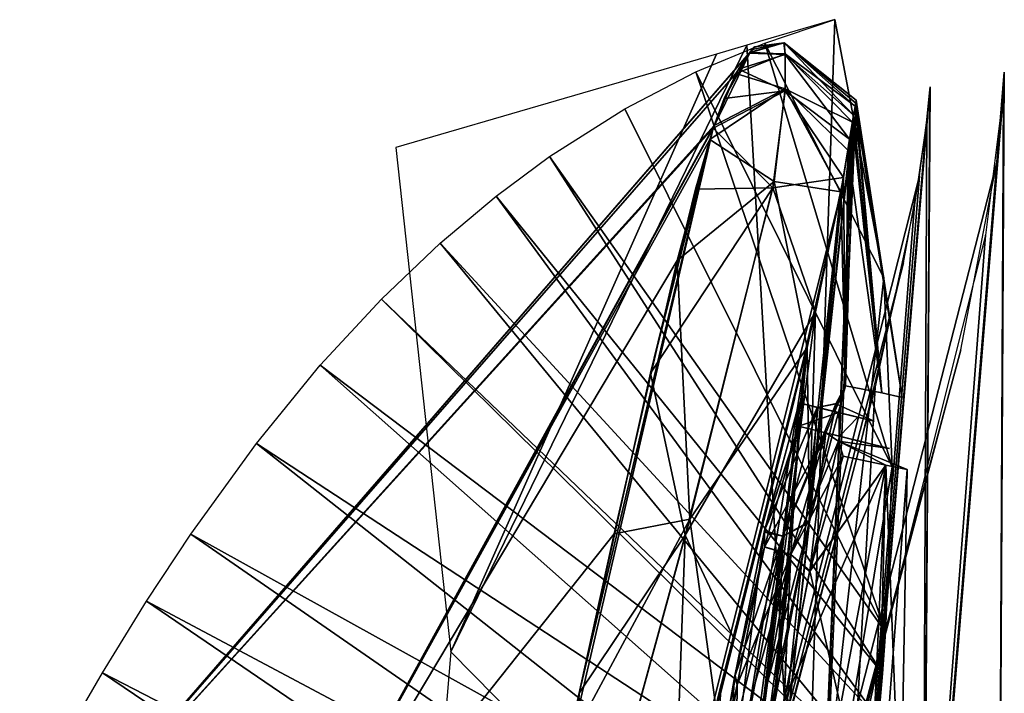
# Model space of a CAD drawing. Header units: millimetres. Extents: x -12 to 310, y -379 to 242.
# Tile 247 of 256: x 149 to 162, y 233 to 242. Entities that reach past the tile are written whole.
import ezdxf

# ---------------------------------------------------------------- set-up
doc = ezdxf.new("R2010")
doc.units = ezdxf.units.MM
doc.header["$LTSCALE"] = 65.185185
for name, color, linetype in [('5150', 7, 'CONTINUOUS'), ('5151', 7, 'CONTINUOUS'), ('5152', 7, 'CONTINUOUS'), ('5154', 7, 'CONTINUOUS'), ('5155', 7, 'CONTINUOUS'), ('5156', 7, 'CONTINUOUS'), ('5162', 7, 'CONTINUOUS'), ('5163', 7, 'CONTINUOUS'), ('5164', 7, 'CONTINUOUS'), ('5174', 7, 'CONTINUOUS'), ('5178', 7, 'CONTINUOUS'), ('5180', 7, 'CONTINUOUS'), ('5181', 7, 'CONTINUOUS'), ('5182', 7, 'CONTINUOUS'), ('5183', 7, 'CONTINUOUS'), ('5184', 7, 'CONTINUOUS'), ('5185', 7, 'CONTINUOUS'), ('5761', 7, 'CONTINUOUS'), ('5762', 7, 'CONTINUOUS'), ('5763', 7, 'CONTINUOUS'), ('5765', 7, 'CONTINUOUS'), ('5767', 7, 'CONTINUOUS')]:
    doc.layers.add(name, color=color, linetype=linetype)

msp = doc.modelspace()

# ---------------------------------------------------------------- linework, layer by layer
at = {"layer": '5150', "linetype": 'CONTINUOUS'}
for points in [[(158.938, 241.206, -161.242), (158.976, 241.251, -163.141), (158.946, 241.215, -172.302), (158.938, 241.206, -161.242)], [(158.946, 241.215, -172.302), (158.976, 241.251, -163.141), (159.004, 241.283, -167.748), (158.946, 241.215, -172.302)], [(149.357, 230.169, -159.904), (158.761, 240.933, -156.056), (158.938, 241.206, -161.242), (149.357, 230.169, -159.904)], [(149.357, 230.169, -159.904), (158.938, 241.206, -161.242), (149.372, 230.187, -174.013), (149.357, 230.169, -159.904)], [(149.372, 230.187, -174.013), (158.938, 241.206, -161.242), (158.946, 241.215, -172.302), (149.372, 230.187, -174.013)], [(149.372, 230.187, -174.013), (158.946, 241.215, -172.302), (158.464, 240.215, -183.252), (149.372, 230.187, -174.013)], [(158.464, 240.215, -183.252), (158.946, 241.215, -172.302), (158.605, 240.605, -180.859), (158.464, 240.215, -183.252)], [(158.605, 240.605, -180.859), (158.946, 241.215, -172.302), (158.796, 240.993, -177.044), (158.605, 240.605, -180.859)], [(158.946, 241.215, -172.302), (158.935, 241.201, -172.796), (158.796, 240.993, -177.044), (158.946, 241.215, -172.302)], [(158.476, 240.253, -150.832), (158.761, 240.933, -156.056), (149.357, 230.169, -159.904), (158.476, 240.253, -150.832)], [(151.869, 228.219, -148.541), (158.476, 240.253, -150.832), (149.357, 230.169, -159.904), (151.869, 228.219, -148.541)], [(151.864, 228.177, -185.369), (149.372, 230.187, -174.013), (158.464, 240.215, -183.252), (151.864, 228.177, -185.369)], [(151.864, 228.177, -185.369), (158.464, 240.215, -183.252), (156.081, 229.949, -192.297), (151.864, 228.177, -185.369)], [(158.476, 240.253, -150.832), (151.869, 228.219, -148.541), (158.417, 240.07, -149.911), (158.476, 240.253, -150.832)], [(156.081, 229.949, -192.297), (158.464, 240.215, -183.252), (156.704, 232.795, -191.838), (156.081, 229.949, -192.297)], [(156.704, 232.795, -191.838), (158.464, 240.215, -183.252), (157.641, 237, -190.173), (156.704, 232.795, -191.838)], [(158.464, 240.215, -183.252), (158.23, 239.414, -186.506), (157.641, 237, -190.173), (158.464, 240.215, -183.252)], [(158.417, 240.07, -149.911), (151.869, 228.219, -148.541), (157.99, 238.481, -145.317), (158.417, 240.07, -149.911)], [(157.99, 238.481, -145.317), (151.869, 228.219, -148.541), (157.163, 234.891, -142.623), (157.99, 238.481, -145.317)], [(157.163, 234.891, -142.623), (151.869, 228.219, -148.541), (156.547, 232.081, -141.901), (157.163, 234.891, -142.623)]]:
    msp.add_3dface(points, dxfattribs=at)
at = {"layer": '5151', "linetype": 'CONTINUOUS'}
for points in [[(158.976, 241.251, -163.141), (158.938, 241.206, -161.242), (159.391, 241.338, -164.124), (158.976, 241.251, -163.141)], [(158.938, 241.206, -161.242), (159.408, 241.193, -158.272), (159.391, 241.338, -164.124), (158.938, 241.206, -161.242)], [(158.946, 241.215, -172.302), (159.004, 241.283, -167.748), (159.392, 241.336, -169.971), (158.946, 241.215, -172.302)], [(158.946, 241.215, -172.302), (159.392, 241.336, -169.971), (159.409, 241.184, -175.824), (158.946, 241.215, -172.302)], [(159.004, 241.283, -167.748), (158.976, 241.251, -163.141), (159.391, 241.338, -164.124), (159.004, 241.283, -167.748)], [(159.004, 241.283, -167.748), (159.391, 241.338, -164.124), (159.392, 241.336, -169.971), (159.004, 241.283, -167.748)], [(159.391, 241.338, -164.124), (159.408, 241.193, -158.272), (160.326, 240.504, -161.601), (159.391, 241.338, -164.124)], [(159.392, 241.336, -169.971), (159.391, 241.338, -164.124), (160.341, 240.584, -166.114), (159.392, 241.336, -169.971)], [(160.341, 240.584, -166.114), (159.391, 241.338, -164.124), (160.326, 240.504, -161.601), (160.341, 240.584, -166.114)], [(159.409, 241.184, -175.824), (159.392, 241.336, -169.971), (160.305, 240.386, -175.107), (159.409, 241.184, -175.824)], [(160.305, 240.386, -175.107), (159.392, 241.336, -169.971), (160.333, 240.546, -170.67), (160.305, 240.386, -175.107)], [(160.333, 240.546, -170.67), (159.392, 241.336, -169.971), (160.341, 240.584, -166.114), (160.333, 240.546, -170.67)], [(158.938, 241.206, -161.242), (158.761, 240.933, -156.056), (159.408, 241.193, -158.272), (158.938, 241.206, -161.242)], [(158.761, 240.933, -156.056), (159.408, 240.734, -152.405), (159.408, 241.193, -158.272), (158.761, 240.933, -156.056)], [(158.796, 240.993, -177.044), (158.935, 241.201, -172.796), (159.409, 241.184, -175.824), (158.796, 240.993, -177.044)], [(158.796, 240.993, -177.044), (159.409, 241.184, -175.824), (159.407, 240.707, -181.691), (158.796, 240.993, -177.044)], [(158.935, 241.201, -172.796), (158.946, 241.215, -172.302), (159.409, 241.184, -175.824), (158.935, 241.201, -172.796)], [(159.407, 240.707, -181.691), (159.409, 241.184, -175.824), (160.254, 240.072, -179.26), (159.407, 240.707, -181.691)], [(159.408, 241.193, -158.272), (159.408, 240.734, -152.405), (160.291, 240.297, -157.296), (159.408, 241.193, -158.272)], [(160.326, 240.504, -161.601), (159.408, 241.193, -158.272), (160.291, 240.297, -157.296), (160.326, 240.504, -161.601)], [(160.254, 240.072, -179.26), (159.409, 241.184, -175.824), (160.305, 240.386, -175.107), (160.254, 240.072, -179.26)], [(158.605, 240.605, -180.859), (158.796, 240.993, -177.044), (159.407, 240.707, -181.691), (158.605, 240.605, -180.859)], [(158.761, 240.933, -156.056), (158.476, 240.253, -150.832), (159.408, 240.734, -152.405), (158.761, 240.933, -156.056)], [(158.476, 240.253, -150.832), (158.417, 240.07, -149.911), (159.408, 240.734, -152.405), (158.476, 240.253, -150.832)], [(158.417, 240.07, -149.911), (159.261, 239.517, -146.53), (159.408, 240.734, -152.405), (158.417, 240.07, -149.911)], [(158.464, 240.215, -183.252), (158.605, 240.605, -180.859), (159.407, 240.707, -181.691), (158.464, 240.215, -183.252)], [(158.464, 240.215, -183.252), (159.407, 240.707, -181.691), (159.246, 239.434, -187.567), (158.464, 240.215, -183.252)], [(159.246, 239.434, -187.567), (159.407, 240.707, -181.691), (160.172, 239.571, -182.979), (159.246, 239.434, -187.567)], [(159.408, 240.734, -152.405), (159.261, 239.517, -146.53), (160.139, 239.382, -149.871), (159.408, 240.734, -152.405)], [(160.172, 239.571, -182.979), (159.407, 240.707, -181.691), (160.254, 240.072, -179.26), (160.172, 239.571, -182.979)], [(160.291, 240.297, -157.296), (159.408, 240.734, -152.405), (160.231, 239.93, -153.351), (160.291, 240.297, -157.296)], [(160.231, 239.93, -153.351), (159.408, 240.734, -152.405), (160.139, 239.382, -149.871), (160.231, 239.93, -153.351)], [(158.23, 239.414, -186.506), (158.464, 240.215, -183.252), (159.246, 239.434, -187.567), (158.23, 239.414, -186.506)], [(158.417, 240.07, -149.911), (157.99, 238.481, -145.317), (159.261, 239.517, -146.53), (158.417, 240.07, -149.911)], [(159.806, 237.805, -188.602), (159.246, 239.434, -187.567), (160.172, 239.571, -182.979), (159.806, 237.805, -188.602)], [(157.641, 237, -190.173), (158.23, 239.414, -186.506), (159.246, 239.434, -187.567), (157.641, 237, -190.173)], [(157.641, 237, -190.173), (159.246, 239.434, -187.567), (158.096, 234.872, -191.775), (157.641, 237, -190.173)], [(157.99, 238.481, -145.317), (158.154, 235.082, -142.173), (159.261, 239.517, -146.53), (157.99, 238.481, -145.317)], [(158.096, 234.872, -191.775), (159.246, 239.434, -187.567), (159.806, 237.805, -188.602), (158.096, 234.872, -191.775)], [(159.261, 239.517, -146.53), (158.154, 235.082, -142.173), (159.695, 237.335, -144.658), (159.261, 239.517, -146.53)], [(160.139, 239.382, -149.871), (159.261, 239.517, -146.53), (159.695, 237.335, -144.658), (160.139, 239.382, -149.871)], [(157.99, 238.481, -145.317), (157.163, 234.891, -142.623), (158.154, 235.082, -142.173), (157.99, 238.481, -145.317)], [(158.737, 233.505, -191.33), (158.096, 234.872, -191.775), (159.806, 237.805, -188.602), (158.737, 233.505, -191.33)], [(159.695, 237.335, -144.658), (158.154, 235.082, -142.173), (158.503, 232.585, -142.329), (159.695, 237.335, -144.658)], [(156.704, 232.795, -191.838), (157.641, 237, -190.173), (158.096, 234.872, -191.775), (156.704, 232.795, -191.838)], [(157.163, 234.891, -142.623), (156.547, 232.081, -141.901), (158.154, 235.082, -142.173), (157.163, 234.891, -142.623)], [(156.547, 232.081, -141.901), (156.593, 229.378, -141.194), (158.154, 235.082, -142.173), (156.547, 232.081, -141.901)], [(158.154, 235.082, -142.173), (156.593, 229.378, -141.194), (158.503, 232.585, -142.329), (158.154, 235.082, -142.173)], [(156.704, 232.795, -191.838), (158.096, 234.872, -191.775), (156.537, 229.171, -192.7), (156.704, 232.795, -191.838)], [(156.537, 229.171, -192.7), (158.096, 234.872, -191.775), (157.934, 230.353, -191.923), (156.537, 229.171, -192.7)], [(157.934, 230.353, -191.923), (158.096, 234.872, -191.775), (158.737, 233.505, -191.33), (157.934, 230.353, -191.923)], [(156.081, 229.949, -192.297), (156.704, 232.795, -191.838), (156.537, 229.171, -192.7), (156.081, 229.949, -192.297)]]:
    msp.add_3dface(points, dxfattribs=at)
at = {"layer": '5152', "linetype": 'CONTINUOUS'}
for points in [[(160.341, 240.584, -166.114), (160.326, 240.504, -161.601), (160.945, 236.681, -166.938), (160.341, 240.584, -166.114)], [(160.333, 240.546, -170.67), (160.341, 240.584, -166.114), (160.945, 236.681, -166.938), (160.333, 240.546, -170.67)], [(160.326, 240.504, -161.601), (160.291, 240.297, -157.296), (160.675, 236.739, -158.563), (160.326, 240.504, -161.601)], [(160.305, 240.386, -175.107), (160.333, 240.546, -170.67), (160.675, 236.739, -175.314), (160.305, 240.386, -175.107)], [(160.945, 236.681, -166.938), (160.326, 240.504, -161.601), (160.675, 236.739, -158.563), (160.945, 236.681, -166.938)], [(160.675, 236.739, -175.314), (160.333, 240.546, -170.67), (160.945, 236.681, -166.938), (160.675, 236.739, -175.314)], [(160.254, 240.072, -179.26), (160.305, 240.386, -175.107), (160.2, 236.834, -182.46), (160.254, 240.072, -179.26)], [(160.2, 236.834, -182.46), (160.305, 240.386, -175.107), (160.675, 236.739, -175.314), (160.2, 236.834, -182.46)], [(160.291, 240.297, -157.296), (160.231, 239.93, -153.351), (160.675, 236.739, -158.563), (160.291, 240.297, -157.296)], [(160.172, 239.571, -182.979), (160.254, 240.072, -179.26), (160.2, 236.834, -182.46), (160.172, 239.571, -182.979)], [(160.231, 239.93, -153.351), (160.139, 239.382, -149.871), (160.2, 236.834, -151.419), (160.231, 239.93, -153.351)], [(160.675, 236.739, -158.563), (160.231, 239.93, -153.351), (160.2, 236.834, -151.419), (160.675, 236.739, -158.563)], [(159.806, 237.805, -188.602), (160.172, 239.571, -182.979), (159.724, 235.034, -186.92), (159.806, 237.805, -188.602)], [(159.724, 235.034, -186.92), (160.172, 239.571, -182.979), (160.2, 236.834, -182.46), (159.724, 235.034, -186.92)], [(160.139, 239.382, -149.871), (159.695, 237.335, -144.658), (159.727, 235.05, -146.974), (160.139, 239.382, -149.871)], [(160.2, 236.834, -151.419), (160.139, 239.382, -149.871), (159.727, 235.05, -146.974), (160.2, 236.834, -151.419)], [(154.876, 218.312, -192.676), (158.737, 233.505, -191.33), (159.806, 237.805, -188.602), (154.876, 218.312, -192.676)], [(154.876, 218.312, -192.676), (159.806, 237.805, -188.602), (158.879, 230.632, -188.798), (154.876, 218.312, -192.676)], [(158.879, 230.632, -188.798), (159.806, 237.805, -188.602), (159.724, 235.034, -186.92), (158.879, 230.632, -188.798)], [(159.695, 237.335, -144.658), (158.503, 232.585, -142.329), (156.559, 217.792, -145.057), (159.695, 237.335, -144.658)], [(159.695, 237.335, -144.658), (156.559, 217.792, -145.057), (158.879, 230.632, -145.08), (159.695, 237.335, -144.658)], [(159.695, 237.335, -144.658), (158.879, 230.632, -145.08), (159.312, 233.036, -145.581), (159.695, 237.335, -144.658)], [(159.727, 235.05, -146.974), (159.695, 237.335, -144.658), (159.312, 233.036, -145.581), (159.727, 235.05, -146.974)], [(154.876, 218.312, -192.676), (157.934, 230.353, -191.923), (158.737, 233.505, -191.33), (154.876, 218.312, -192.676)]]:
    msp.add_3dface(points, dxfattribs=at)
at = {"layer": '5154', "linetype": 'CONTINUOUS'}
for points in [[(160.2, 236.834, -151.419), (159.727, 235.05, -146.974), (160.08, 236.602, -151.423), (160.2, 236.834, -151.419)], [(160.08, 236.602, -151.423), (159.727, 235.05, -146.974), (159.829, 236.55, -151.439), (160.08, 236.602, -151.423)], [(159.829, 236.55, -151.439), (159.727, 235.05, -146.974), (159.376, 234.857, -147.202), (159.829, 236.55, -151.439)], [(159.727, 235.05, -146.974), (159.312, 233.036, -145.581), (159.376, 234.857, -147.202), (159.727, 235.05, -146.974)], [(158.81, 230.643, -145.338), (158.588, 230.676, -145.439), (159.376, 234.857, -147.202), (158.81, 230.643, -145.338)], [(158.879, 230.632, -145.08), (158.81, 230.643, -145.338), (159.376, 234.857, -147.202), (158.879, 230.632, -145.08)], [(159.312, 233.036, -145.581), (158.879, 230.632, -145.08), (159.376, 234.857, -147.202), (159.312, 233.036, -145.581)]]:
    msp.add_3dface(points, dxfattribs=at)
at = {"layer": '5155', "linetype": 'CONTINUOUS'}
for points in [[(160.2, 236.834, -182.46), (160.08, 236.602, -151.423), (160.074, 236.597, -182.455), (160.2, 236.834, -182.46)], [(160.2, 236.834, -182.46), (160.2, 236.834, -151.419), (160.08, 236.602, -151.423), (160.2, 236.834, -182.46)], [(160.2, 236.834, -182.46), (160.675, 236.739, -175.314), (160.2, 236.834, -151.419), (160.2, 236.834, -182.46)], [(160.675, 236.739, -175.314), (160.675, 236.739, -158.563), (160.2, 236.834, -151.419), (160.675, 236.739, -175.314)], [(160.675, 236.739, -175.314), (160.945, 236.681, -166.938), (160.675, 236.739, -158.563), (160.675, 236.739, -175.314)], [(160.08, 236.602, -151.423), (159.829, 236.55, -151.439), (160.074, 236.597, -182.455), (160.08, 236.602, -151.423)], [(160.074, 236.597, -182.455), (159.829, 236.55, -151.439), (160.574, 236.367, -166.939), (160.074, 236.597, -182.455)], [(159.829, 236.55, -182.439), (160.074, 236.597, -182.455), (160.574, 236.367, -166.939), (159.829, 236.55, -182.439)]]:
    msp.add_3dface(points, dxfattribs=at)
at = {"layer": '5156', "linetype": 'CONTINUOUS'}
for points in [[(159.724, 235.034, -186.92), (160.2, 236.834, -182.46), (159.377, 234.86, -186.674), (159.724, 235.034, -186.92)], [(160.2, 236.834, -182.46), (160.074, 236.597, -182.455), (159.377, 234.86, -186.674), (160.2, 236.834, -182.46)], [(160.074, 236.597, -182.455), (159.829, 236.55, -182.439), (159.377, 234.86, -186.674), (160.074, 236.597, -182.455)], [(158.816, 230.642, -188.548), (159.724, 235.034, -186.92), (158.588, 230.676, -188.439), (158.816, 230.642, -188.548)], [(158.588, 230.676, -188.439), (159.724, 235.034, -186.92), (159.377, 234.86, -186.674), (158.588, 230.676, -188.439)], [(158.879, 230.632, -188.798), (159.724, 235.034, -186.92), (158.816, 230.642, -188.548), (158.879, 230.632, -188.798)]]:
    msp.add_3dface(points, dxfattribs=at)
at = {"layer": '5162', "linetype": 'CONTINUOUS'}
for points in [[(159.593, 236.608, -151.439), (159.376, 234.857, -147.202), (159.131, 234.911, -147.196), (159.593, 236.608, -151.439)], [(159.829, 236.55, -151.439), (159.376, 234.857, -147.202), (159.593, 236.608, -151.439), (159.829, 236.55, -151.439)], [(159.376, 234.857, -147.202), (158.588, 230.676, -145.439), (159.131, 234.911, -147.196), (159.376, 234.857, -147.202)], [(159.131, 234.911, -147.196), (158.588, 230.676, -145.439), (158.744, 233, -145.895), (159.131, 234.911, -147.196)], [(158.588, 230.676, -145.439), (158.347, 230.736, -145.439), (158.744, 233, -145.895), (158.588, 230.676, -145.439)]]:
    msp.add_3dface(points, dxfattribs=at)
at = {"layer": '5163', "linetype": 'CONTINUOUS'}
for points in [[(159.829, 236.55, -151.439), (159.593, 236.608, -151.439), (160.111, 236.481, -159.008), (159.829, 236.55, -151.439)], [(159.593, 236.608, -182.439), (159.829, 236.55, -182.439), (160.11, 236.481, -174.894), (159.593, 236.608, -182.439)], [(160.574, 236.367, -166.939), (159.829, 236.55, -151.439), (160.363, 236.419, -166.919), (160.574, 236.367, -166.939)], [(160.363, 236.419, -166.919), (159.829, 236.55, -151.439), (160.111, 236.481, -159.008), (160.363, 236.419, -166.919)], [(159.829, 236.55, -182.439), (160.574, 236.367, -166.939), (160.11, 236.481, -174.894), (159.829, 236.55, -182.439)], [(160.11, 236.481, -174.894), (160.574, 236.367, -166.939), (160.363, 236.419, -166.919), (160.11, 236.481, -174.894)]]:
    msp.add_3dface(points, dxfattribs=at)
at = {"layer": '5164', "linetype": 'CONTINUOUS'}
for points in [[(159.829, 236.55, -182.439), (159.593, 236.608, -182.439), (159.135, 234.932, -186.661), (159.829, 236.55, -182.439)], [(159.377, 234.86, -186.674), (159.829, 236.55, -182.439), (159.135, 234.932, -186.661), (159.377, 234.86, -186.674)], [(158.75, 233.028, -187.971), (159.377, 234.86, -186.674), (159.135, 234.932, -186.661), (158.75, 233.028, -187.971)], [(158.588, 230.676, -188.439), (159.377, 234.86, -186.674), (158.347, 230.736, -188.439), (158.588, 230.676, -188.439)], [(158.347, 230.736, -188.439), (159.377, 234.86, -186.674), (158.75, 233.028, -187.971), (158.347, 230.736, -188.439)]]:
    msp.add_3dface(points, dxfattribs=at)
at = {"layer": '5174', "linetype": 'CONTINUOUS'}
for points in [[(159.391, 232.669, -146.42), (160.727, 235.792, -158.905), (159.728, 234.388, -147.606), (159.391, 232.669, -146.42)], [(160.727, 235.792, -158.905), (159.391, 232.669, -146.42), (159.853, 231.138, -151.885), (160.727, 235.792, -158.905)], [(159.728, 234.388, -147.606), (160.727, 235.792, -158.905), (160.168, 235.91, -151.416), (159.728, 234.388, -147.606)], [(160.168, 235.91, -182.462), (160.727, 235.792, -174.983), (159.732, 234.405, -186.255), (160.168, 235.91, -182.462)], [(160.727, 235.792, -174.983), (160.508, 230.977, -175.998), (159.732, 234.405, -186.255), (160.727, 235.792, -174.983)], [(160.508, 230.977, -157.881), (160.727, 235.792, -158.905), (159.853, 231.138, -151.885), (160.508, 230.977, -157.881)], [(160.587, 230.238, -174.539), (160.508, 230.977, -175.998), (160.727, 235.792, -174.983), (160.587, 230.238, -174.539)], [(160.587, 230.217, -159.354), (160.727, 235.792, -158.905), (160.508, 230.977, -157.881), (160.587, 230.217, -159.354)], [(160.587, 230.238, -174.539), (160.727, 235.792, -174.983), (160.92, 230.877, -169.968), (160.587, 230.238, -174.539)], [(160.727, 235.792, -158.905), (160.587, 230.217, -159.354), (161.007, 235.732, -166.93), (160.727, 235.792, -158.905)], [(160.727, 235.792, -174.983), (161.007, 235.732, -166.93), (160.92, 230.877, -169.968), (160.727, 235.792, -174.983)], [(161.007, 235.732, -166.93), (160.587, 230.217, -159.354), (160.92, 230.877, -163.906), (161.007, 235.732, -166.93)], [(161.007, 235.732, -166.93), (160.92, 230.877, -163.906), (160.92, 230.877, -169.968), (161.007, 235.732, -166.93)], [(159.732, 234.405, -186.255), (160.508, 230.977, -175.998), (159.393, 232.682, -187.452), (159.732, 234.405, -186.255)]]:
    msp.add_3dface(points, dxfattribs=at)
at = {"layer": '5178', "linetype": 'CONTINUOUS'}
for points in [[(159.593, 236.608, -151.439), (159.131, 234.911, -147.196), (159.583, 236.301, -151.439), (159.593, 236.608, -151.439)], [(159.135, 234.932, -186.661), (159.593, 236.608, -182.439), (159.583, 236.301, -182.439), (159.135, 234.932, -186.661)], [(160.111, 236.481, -159.008), (159.593, 236.608, -151.439), (159.583, 236.301, -151.439), (160.111, 236.481, -159.008)], [(159.593, 236.608, -182.439), (160.11, 236.481, -174.894), (159.583, 236.301, -182.439), (159.593, 236.608, -182.439)], [(159.583, 236.301, -182.439), (160.11, 236.481, -174.894), (160.12, 236.17, -174.924), (159.583, 236.301, -182.439)], [(160.12, 236.17, -158.961), (160.111, 236.481, -159.008), (159.583, 236.301, -151.439), (160.12, 236.17, -158.961)], [(160.11, 236.481, -174.894), (160.363, 236.419, -166.919), (160.12, 236.17, -158.961), (160.11, 236.481, -174.894)], [(160.12, 236.17, -174.924), (160.11, 236.481, -174.894), (160.12, 236.17, -158.961), (160.12, 236.17, -174.924)], [(160.363, 236.419, -166.919), (160.111, 236.481, -159.008), (160.12, 236.17, -158.961), (160.363, 236.419, -166.919)], [(159.583, 236.301, -151.439), (159.131, 234.911, -147.196), (159.136, 234.714, -147.43), (159.583, 236.301, -151.439)], [(159.137, 234.719, -186.443), (159.135, 234.932, -186.661), (159.583, 236.301, -182.439), (159.137, 234.719, -186.443)], [(160.379, 236.106, -166.959), (160.12, 236.17, -174.924), (160.12, 236.17, -158.961), (160.379, 236.106, -166.959)], [(159.131, 234.911, -147.196), (158.744, 233, -145.895), (159.136, 234.714, -147.43), (159.131, 234.911, -147.196)], [(158.75, 233.028, -187.971), (159.135, 234.932, -186.661), (159.137, 234.719, -186.443), (158.75, 233.028, -187.971)], [(159.136, 234.714, -147.43), (158.744, 233, -145.895), (158.776, 232.906, -146.185), (159.136, 234.714, -147.43)], [(158.777, 232.91, -187.692), (158.75, 233.028, -187.971), (159.137, 234.719, -186.443), (158.777, 232.91, -187.692)], [(158.347, 230.736, -188.439), (158.75, 233.028, -187.971), (158.777, 232.91, -187.692), (158.347, 230.736, -188.439)], [(158.744, 233, -145.895), (158.347, 230.736, -145.439), (158.776, 232.906, -146.185), (158.744, 233, -145.895)], [(158.401, 230.722, -188.139), (158.347, 230.736, -188.439), (158.777, 232.91, -187.692), (158.401, 230.722, -188.139)], [(158.347, 230.736, -145.439), (158.401, 230.722, -145.739), (158.776, 232.906, -146.185), (158.347, 230.736, -145.439)]]:
    msp.add_3dface(points, dxfattribs=at)
at = {"layer": '5180', "linetype": 'CONTINUOUS'}
for points in [[(159.137, 234.719, -186.443), (159.583, 236.301, -182.439), (159.48, 234.617, -186.46), (159.137, 234.719, -186.443)], [(159.48, 234.617, -186.46), (159.583, 236.301, -182.439), (159.94, 236.214, -182.439), (159.48, 234.617, -186.46)], [(158.777, 232.91, -187.692), (159.137, 234.719, -186.443), (159.48, 234.617, -186.46), (158.777, 232.91, -187.692)], [(158.749, 230.637, -188.139), (158.777, 232.91, -187.692), (159.48, 234.617, -186.46), (158.749, 230.637, -188.139)], [(158.749, 230.637, -188.139), (158.401, 230.722, -188.139), (158.777, 232.91, -187.692), (158.749, 230.637, -188.139)]]:
    msp.add_3dface(points, dxfattribs=at)
at = {"layer": '5181', "linetype": 'CONTINUOUS'}
for points in [[(159.732, 234.405, -186.255), (159.48, 234.617, -186.46), (159.94, 236.214, -182.439), (159.732, 234.405, -186.255)], [(159.732, 234.405, -186.255), (159.94, 236.214, -182.439), (160.106, 236.105, -182.454), (159.732, 234.405, -186.255)], [(160.168, 235.91, -182.462), (159.732, 234.405, -186.255), (160.106, 236.105, -182.454), (160.168, 235.91, -182.462)], [(158.943, 230.609, -188.066), (158.749, 230.637, -188.139), (159.48, 234.617, -186.46), (158.943, 230.609, -188.066)], [(159.042, 230.595, -187.889), (158.943, 230.609, -188.066), (159.48, 234.617, -186.46), (159.042, 230.595, -187.889)], [(159.393, 232.682, -187.452), (159.042, 230.595, -187.889), (159.48, 234.617, -186.46), (159.393, 232.682, -187.452)], [(159.732, 234.405, -186.255), (159.393, 232.682, -187.452), (159.48, 234.617, -186.46), (159.732, 234.405, -186.255)]]:
    msp.add_3dface(points, dxfattribs=at)
at = {"layer": '5182', "linetype": 'CONTINUOUS'}
for points in [[(160.106, 236.105, -182.454), (159.94, 236.214, -182.439), (160.106, 236.105, -151.424), (160.106, 236.105, -182.454)], [(160.106, 236.105, -151.424), (159.94, 236.214, -182.439), (160.779, 236.008, -166.939), (160.106, 236.105, -151.424)], [(159.94, 236.214, -151.439), (160.106, 236.105, -151.424), (160.779, 236.008, -166.939), (159.94, 236.214, -151.439)], [(160.727, 235.792, -174.983), (160.168, 235.91, -182.462), (160.106, 236.105, -182.454), (160.727, 235.792, -174.983)], [(161.007, 235.732, -166.93), (160.727, 235.792, -174.983), (160.106, 236.105, -182.454), (161.007, 235.732, -166.93)], [(160.727, 235.792, -158.905), (161.007, 235.732, -166.93), (160.106, 236.105, -151.424), (160.727, 235.792, -158.905)], [(160.168, 235.91, -151.416), (160.727, 235.792, -158.905), (160.106, 236.105, -151.424), (160.168, 235.91, -151.416)], [(161.007, 235.732, -166.93), (160.106, 236.105, -182.454), (160.106, 236.105, -151.424), (161.007, 235.732, -166.93)]]:
    msp.add_3dface(points, dxfattribs=at)
at = {"layer": '5183', "linetype": 'CONTINUOUS'}
for points in [[(160.106, 236.105, -151.424), (159.94, 236.214, -151.439), (159.48, 234.616, -147.416), (160.106, 236.105, -151.424)], [(160.168, 235.91, -151.416), (160.106, 236.105, -151.424), (159.48, 234.616, -147.416), (160.168, 235.91, -151.416)], [(159.728, 234.388, -147.606), (160.168, 235.91, -151.416), (159.48, 234.616, -147.416), (159.728, 234.388, -147.606)], [(158.749, 230.637, -145.739), (159.391, 232.669, -146.42), (159.48, 234.616, -147.416), (158.749, 230.637, -145.739)], [(159.391, 232.669, -146.42), (159.728, 234.388, -147.606), (159.48, 234.616, -147.416), (159.391, 232.669, -146.42)]]:
    msp.add_3dface(points, dxfattribs=at)
at = {"layer": '5184', "linetype": 'CONTINUOUS'}
for points in [[(159.583, 236.301, -151.439), (159.136, 234.714, -147.43), (159.94, 236.214, -151.439), (159.583, 236.301, -151.439)], [(159.94, 236.214, -151.439), (159.136, 234.714, -147.43), (159.48, 234.616, -147.416), (159.94, 236.214, -151.439)], [(159.136, 234.714, -147.43), (158.776, 232.906, -146.185), (159.48, 234.616, -147.416), (159.136, 234.714, -147.43)], [(158.401, 230.722, -145.739), (158.749, 230.637, -145.739), (159.48, 234.616, -147.416), (158.401, 230.722, -145.739)], [(158.776, 232.906, -146.185), (158.401, 230.722, -145.739), (159.48, 234.616, -147.416), (158.776, 232.906, -146.185)]]:
    msp.add_3dface(points, dxfattribs=at)
at = {"layer": '5185', "linetype": 'CONTINUOUS'}
for points in [[(159.583, 236.301, -182.439), (160.12, 236.17, -174.924), (159.94, 236.214, -182.439), (159.583, 236.301, -182.439)], [(160.12, 236.17, -158.961), (159.583, 236.301, -151.439), (160.779, 236.008, -166.939), (160.12, 236.17, -158.961)], [(159.583, 236.301, -151.439), (159.94, 236.214, -151.439), (160.779, 236.008, -166.939), (159.583, 236.301, -151.439)], [(160.12, 236.17, -174.924), (160.379, 236.106, -166.959), (159.94, 236.214, -182.439), (160.12, 236.17, -174.924)], [(159.94, 236.214, -182.439), (160.379, 236.106, -166.959), (160.779, 236.008, -166.939), (159.94, 236.214, -182.439)], [(160.379, 236.106, -166.959), (160.12, 236.17, -158.961), (160.779, 236.008, -166.939), (160.379, 236.106, -166.959)]]:
    msp.add_3dface(points, dxfattribs=at)
at = {"layer": '5761', "linetype": 'CONTINUOUS'}
for points in [[(161.194, 222.983, -166.956), (159.845, 223.238, -152.051), (161.306, 240.723, -161.943), (161.194, 222.983, -166.956)], [(161.306, 240.723, -161.943), (159.845, 223.238, -152.051), (161.263, 240.287, -155.632), (161.306, 240.723, -161.943)], [(161.309, 240.761, -170.826), (161.194, 222.983, -166.956), (161.306, 240.723, -161.943), (161.309, 240.761, -170.826)], [(161.268, 240.33, -177.796), (161.194, 222.983, -166.956), (161.309, 240.761, -170.826), (161.268, 240.33, -177.796)], [(161.107, 239.211, -184.886), (159.841, 223.239, -181.853), (161.268, 240.33, -177.796), (161.107, 239.211, -184.886)], [(159.841, 223.239, -181.853), (161.194, 222.983, -166.956), (161.268, 240.33, -177.796), (159.841, 223.239, -181.853)], [(161.263, 240.287, -155.632), (159.845, 223.238, -152.051), (161.169, 239.589, -150.801), (161.263, 240.287, -155.632)], [(161.169, 239.589, -150.801), (157.217, 223.967, -140.962), (160.961, 238.447, -146.575), (161.169, 239.589, -150.801)], [(159.845, 223.238, -152.051), (157.217, 223.967, -140.962), (161.169, 239.589, -150.801), (159.845, 223.238, -152.051)], [(160.589, 236.821, -189.719), (159.841, 223.239, -181.853), (161.107, 239.211, -184.886), (160.589, 236.821, -189.719)], [(160.961, 238.447, -146.575), (157.217, 223.967, -140.962), (160.414, 236.14, -143.569), (160.961, 238.447, -146.575)], [(159.279, 231.783, -191.979), (159.841, 223.239, -181.853), (160.589, 236.821, -189.719), (159.279, 231.783, -191.979)], [(160.414, 236.14, -143.569), (157.217, 223.967, -140.962), (159.439, 232.391, -142.034), (160.414, 236.14, -143.569)]]:
    msp.add_3dface(points, dxfattribs=at)
at = {"layer": '5762', "linetype": 'CONTINUOUS'}
for points in [[(158.906, 241.306, -152.9), (159.631, 228.653, -153.228), (160.058, 241.642, -166.939), (158.906, 241.306, -152.9)], [(160.058, 241.642, -166.939), (159.631, 228.653, -153.228), (160.701, 238.253, -163.647), (160.058, 241.642, -166.939)], [(158.507, 241.19, -150.879), (155.02, 233.339, -140.439), (158.906, 241.306, -152.9), (158.507, 241.19, -150.879)], [(158.906, 241.306, -152.9), (155.02, 233.339, -140.439), (159.631, 228.653, -153.228), (158.906, 241.306, -152.9)], [(154.297, 239.965, -140.439), (155.02, 233.339, -140.439), (158.507, 241.19, -150.879), (154.297, 239.965, -140.439)], [(160.701, 238.253, -163.647), (159.631, 228.653, -153.228), (160.812, 235.768, -161.39), (160.701, 238.253, -163.647)], [(160.812, 235.768, -161.39), (159.631, 228.653, -153.228), (160.726, 233.597, -159.61), (160.812, 235.768, -161.39)], [(160.726, 233.597, -159.61), (159.631, 228.653, -153.228), (160.684, 233.054, -159.211), (160.726, 233.597, -159.61)], [(155.02, 233.339, -140.439), (154.289, 224.609, -140.439), (159.631, 228.653, -153.228), (155.02, 233.339, -140.439)], [(160.684, 233.054, -159.211), (159.631, 228.653, -153.228), (160.631, 232.453, -158.798), (160.684, 233.054, -159.211)]]:
    msp.add_3dface(points, dxfattribs=at)
at = {"layer": '5763', "linetype": 'CONTINUOUS'}
for points in [[(160.058, 241.642, -166.939), (160.701, 238.253, -163.647), (159.139, 241.332, -166.939), (160.058, 241.642, -166.939)], [(159.139, 241.332, -166.939), (160.812, 235.768, -161.39), (158.234, 240.957, -166.939), (159.139, 241.332, -166.939)], [(160.701, 238.253, -163.647), (160.812, 235.768, -161.39), (159.139, 241.332, -166.939), (160.701, 238.253, -163.647)], [(158.234, 240.957, -166.939), (160.726, 233.597, -159.61), (157.303, 240.471, -166.939), (158.234, 240.957, -166.939)], [(160.812, 235.768, -161.39), (160.726, 233.597, -159.61), (158.234, 240.957, -166.939), (160.812, 235.768, -161.39)], [(157.303, 240.471, -166.939), (160.726, 233.597, -159.61), (156.313, 239.844, -166.939), (157.303, 240.471, -166.939)], [(156.313, 239.844, -166.939), (160.684, 233.054, -159.211), (155.611, 239.325, -166.939), (156.313, 239.844, -166.939)], [(160.726, 233.597, -159.61), (160.684, 233.054, -159.211), (156.313, 239.844, -166.939), (160.726, 233.597, -159.61)], [(155.611, 239.325, -166.939), (160.631, 232.453, -158.798), (154.877, 238.708, -166.939), (155.611, 239.325, -166.939)], [(160.684, 233.054, -159.211), (160.631, 232.453, -158.798), (155.611, 239.325, -166.939), (160.684, 233.054, -159.211)], [(154.877, 238.708, -166.939), (160.565, 231.787, -158.373), (154.107, 237.973, -166.939), (154.877, 238.708, -166.939)], [(160.631, 232.453, -158.798), (160.565, 231.787, -158.373), (154.877, 238.708, -166.939), (160.631, 232.453, -158.798)], [(154.107, 237.973, -166.939), (160.548, 231.623, -158.274), (153.303, 237.102, -166.939), (154.107, 237.973, -166.939)], [(160.565, 231.787, -158.373), (160.548, 231.623, -158.274), (154.107, 237.973, -166.939), (160.565, 231.787, -158.373)], [(152.466, 236.075, -166.939), (153.303, 237.102, -166.939), (160.07, 231.1, -158.274), (152.466, 236.075, -166.939)], [(153.303, 237.102, -166.939), (160.548, 231.623, -158.274), (160.07, 231.1, -158.274), (153.303, 237.102, -166.939)], [(151.603, 234.883, -166.939), (152.466, 236.075, -166.939), (159.566, 230.471, -158.274), (151.603, 234.883, -166.939)], [(159.566, 230.471, -158.274), (152.466, 236.075, -166.939), (160.07, 231.1, -158.274), (159.566, 230.471, -158.274)], [(151.024, 234.003, -166.939), (151.603, 234.883, -166.939), (159.041, 229.738, -158.274), (151.024, 234.003, -166.939)], [(159.041, 229.738, -158.274), (151.603, 234.883, -166.939), (159.566, 230.471, -158.274), (159.041, 229.738, -158.274)], [(150.445, 233.062, -166.939), (151.024, 234.003, -166.939), (158.501, 228.905, -158.274), (150.445, 233.062, -166.939)], [(158.501, 228.905, -158.274), (151.024, 234.003, -166.939), (159.041, 229.738, -158.274), (158.501, 228.905, -158.274)], [(149.86, 232.05, -166.939), (150.445, 233.062, -166.939), (157.95, 227.981, -158.274), (149.86, 232.05, -166.939)], [(157.95, 227.981, -158.274), (150.445, 233.062, -166.939), (158.501, 228.905, -158.274), (157.95, 227.981, -158.274)]]:
    msp.add_3dface(points, dxfattribs=at)
at = {"layer": '5765', "linetype": 'CONTINUOUS'}
for points in [[(160.282, 240.246, -156.578), (159.343, 217.331, -166.939), (160.341, 240.579, -165.675), (160.282, 240.246, -156.578)], [(160.341, 240.579, -165.675), (159.343, 217.331, -166.939), (160.295, 240.323, -176.167), (160.341, 240.579, -165.675)], [(159.343, 217.331, -166.939), (157.848, 217.662, -182.182), (160.295, 240.323, -176.167), (159.343, 217.331, -166.939)], [(160.295, 240.323, -176.167), (157.848, 217.662, -182.182), (160.133, 239.346, -184.192), (160.295, 240.323, -176.167)], [(157.849, 217.662, -151.697), (159.343, 217.331, -166.939), (160.282, 240.246, -156.578), (157.849, 217.662, -151.697)], [(160.134, 239.351, -149.707), (157.849, 217.662, -151.697), (160.282, 240.246, -156.578), (160.134, 239.351, -149.707)], [(157.848, 217.662, -182.182), (154.899, 218.405, -192.673), (160.133, 239.346, -184.192), (157.848, 217.662, -182.182)], [(160.133, 239.346, -184.192), (154.899, 218.405, -192.673), (159.534, 236.674, -189.859), (160.133, 239.346, -184.192)], [(159.696, 237.335, -144.664), (157.849, 217.662, -151.697), (160.134, 239.351, -149.707), (159.696, 237.335, -144.664)], [(158.558, 232.794, -142.381), (157.849, 217.662, -151.697), (159.696, 237.335, -144.664), (158.558, 232.794, -142.381)], [(159.534, 236.674, -189.859), (154.899, 218.405, -192.673), (158.702, 233.366, -191.366), (159.534, 236.674, -189.859)], [(158.702, 233.366, -191.366), (154.899, 218.405, -192.673), (157.608, 229.068, -192.073), (158.702, 233.366, -191.366)]]:
    msp.add_3dface(points, dxfattribs=at)
at = {"layer": '5767', "linetype": 'CONTINUOUS'}
for points in [[(162.185, 222.849, -166.908), (160.826, 223.087, -151.926), (162.284, 240.951, -162.412), (162.185, 222.849, -166.908)], [(162.284, 240.951, -162.412), (160.826, 223.087, -151.926), (162.188, 239.767, -151.52), (162.284, 240.951, -162.412)], [(162.275, 240.702, -175.391), (162.185, 222.849, -166.908), (162.284, 240.951, -162.412), (162.275, 240.702, -175.391)], [(160.833, 223.086, -181.904), (162.185, 222.849, -166.908), (162.275, 240.702, -175.391), (160.833, 223.086, -181.904)], [(162.038, 238.81, -186.27), (160.833, 223.086, -181.904), (162.275, 240.702, -175.391), (162.038, 238.81, -186.27)], [(160.826, 223.087, -151.926), (158.114, 223.904, -140.504), (162.188, 239.767, -151.52), (160.826, 223.087, -151.926)], [(162.188, 239.767, -151.52), (158.114, 223.904, -140.504), (161.714, 237.306, -144.647), (162.188, 239.767, -151.52)], [(160.345, 232.081, -192.162), (160.833, 223.086, -181.904), (162.038, 238.81, -186.27), (160.345, 232.081, -192.162)], [(161.714, 237.306, -144.647), (158.114, 223.904, -140.504), (159.898, 230.438, -141.349), (161.714, 237.306, -144.647)]]:
    msp.add_3dface(points, dxfattribs=at)

doc.saveas('drawing.dxf')
